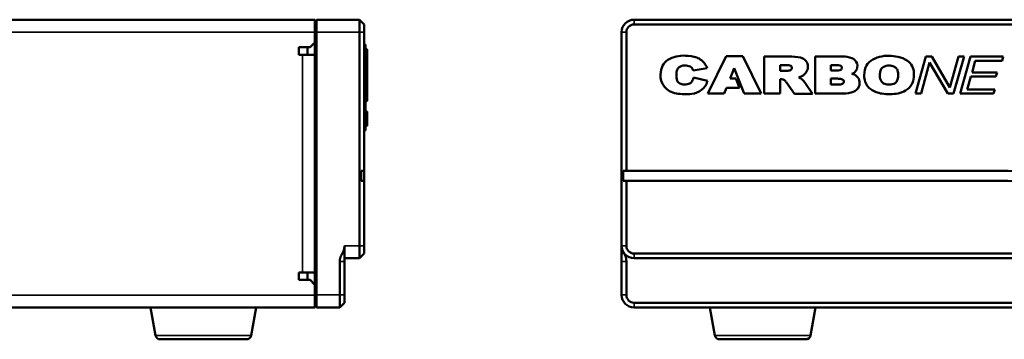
# Model space of a CAD drawing. Header units: inches. Extents: x 1.3 to 22.7, y 0.2 to 18.2.
# Tile 33 of 55: x 12.1 to 17.3, y 1.8 to 3.5. Entities that reach past the tile are written whole.
import ezdxf

# ---------------------------------------------------------------- set-up
doc = ezdxf.new("R2010")
doc.units = ezdxf.units.IN
doc.header["$LTSCALE"] = 0.833333
doc.header["$MEASUREMENT"] = 0
doc.layers.add('Visible (ANSI)', color=7, linetype='Continuous', lineweight=50)
doc.layers.add('Visible Narrow (ANSI)', color=7, linetype='Continuous', lineweight=35)

msp = doc.modelspace()

# ---------------------------------------------------------------- linework, layer by layer
at = {"layer": 'Visible (ANSI)'}
for p, q in [((8.98063, 3.51761), (13.63481, 3.51761)), ((13.63481, 3.45194), (13.63481, 3.51761)), ((13.64315, 3.51761), (13.63481, 3.50928)), ((13.64315, 3.51761), (13.64315, 3.45178)), ((13.87023, 3.51761), (13.64315, 3.51761)), ((13.87023, 3.45178), (13.87023, 3.51761)), ((13.87023, 3.51761), (13.89523, 3.49261)), ((13.89523, 3.49261), (13.89523, 3.45178)), ((15.32202, 3.51761), (15.32219, 3.51761)), ((20.94052, 3.51761), (15.32219, 3.51761)), ((15.32219, 3.49261), (20.94052, 3.49261)), ((13.63481, 3.45194), (13.63481, 3.39786)), ((13.64315, 2.06261), (13.64315, 3.45178)), ((13.87023, 3.45178), (13.87023, 2.32261)), ((13.89523, 2.71871), (13.89523, 3.45178)), ((15.25635, 3.45194), (15.25635, 3.45178)), ((15.25635, 3.45178), (15.25635, 2.32261)), ((15.28135, 2.71871), (15.28135, 3.45178)), ((13.63481, 3.39786), (13.60898, 3.37203)), ((13.63481, 3.39786), (13.63481, 2.11653)), ((13.90148, 3.38705), (13.89523, 3.38705)), ((13.90148, 3.387), (13.89523, 3.387)), ((13.90148, 3.38699), (13.89523, 3.38699)), ((13.90148, 3.38705), (13.90148, 3.387)), ((13.90148, 3.387), (13.90148, 3.38699)), ((13.90148, 3.10369), (13.90148, 3.38699)), ((13.54923, 3.33219), (13.54923, 3.37203)), ((13.54923, 3.37203), (13.60898, 3.37203)), ((13.56915, 3.33219), (13.54923, 3.33219)), ((13.63481, 3.33219), (13.56915, 3.33219)), ((13.59498, 3.33219), (13.59498, 3.37203)), ((13.89523, 3.32768), (13.8969, 3.32768)), ((13.8969, 3.30479), (13.8969, 3.32768)), ((13.8969, 3.27391), (13.8969, 3.30479)), ((15.80898, 3.32437), (15.7125, 3.12678)), ((15.89683, 3.32437), (15.80898, 3.32437)), ((15.99329, 3.12678), (15.89683, 3.32437)), ((16.01027, 3.32343), (16.01027, 3.127)), ((16.14146, 3.32343), (16.01027, 3.32343)), ((16.27874, 3.32338), (16.27874, 3.12695)), ((16.42565, 3.32338), (16.27874, 3.32338)), ((16.86506, 3.32289), (16.80973, 3.12695)), ((16.83965, 3.12695), (16.88441, 3.29093)), ((16.89644, 3.32289), (16.86506, 3.32289)), ((16.88441, 3.29093), (16.9803, 3.12695)), ((16.99233, 3.15892), (16.89644, 3.32289)), ((17.03674, 3.32289), (16.99233, 3.15892)), ((17.01099, 3.12695), (17.06704, 3.32289)), ((17.06704, 3.32289), (17.03674, 3.32289)), ((17.10115, 3.32289), (17.04654, 3.12695)), ((17.27444, 3.32289), (17.10115, 3.32289)), ((17.10889, 3.23932), (17.12594, 3.30044)), ((17.12594, 3.30044), (17.26785, 3.30044)), ((17.26785, 3.30044), (17.27444, 3.32289)), ((13.8969, 3.22866), (13.8969, 3.27391)), ((13.8969, 3.16492), (13.8969, 3.22866)), ((15.54572, 3.22826), (15.54572, 3.23412)), ((15.633, 3.25175), (15.63379, 3.24861)), ((15.63379, 3.24861), (15.70918, 3.26142)), ((15.70918, 3.26142), (15.70611, 3.26836)), ((15.83018, 3.20653), (15.85198, 3.26175)), ((15.85198, 3.26175), (15.90508, 3.12678)), ((16.09434, 3.24666), (16.09434, 3.27804)), ((16.09434, 3.27804), (16.12442, 3.27804)), ((16.12307, 3.24666), (16.09434, 3.24666)), ((16.36311, 3.24912), (16.36311, 3.27792)), ((16.36311, 3.27792), (16.39336, 3.27792)), ((16.39285, 3.24912), (16.36311, 3.24912)), ((17.24155, 3.23932), (17.10889, 3.23932)), ((17.23496, 3.21687), (17.24155, 3.23932)), ((15.63667, 3.21224), (15.63596, 3.20924)), ((15.71092, 3.19511), (15.63667, 3.21224)), ((15.70945, 3.19043), (15.71092, 3.19511)), ((15.85993, 3.20653), (15.83018, 3.20653)), ((15.879, 3.15821), (15.85993, 3.20653)), ((16.09431, 3.20384), (16.09785, 3.20384)), ((16.09431, 3.127), (16.09431, 3.20384)), ((16.12811, 3.18536), (16.17011, 3.12601)), ((16.26518, 3.12601), (16.22438, 3.18637)), ((16.36311, 3.17473), (16.36311, 3.20599)), ((16.36311, 3.20599), (16.39843, 3.20599)), ((17.08396, 3.1494), (17.10275, 3.21687)), ((17.10275, 3.21687), (17.23496, 3.21687)), ((13.89523, 3.12383), (13.8969, 3.12383)), ((13.8969, 3.12773), (13.8969, 3.16492)), ((13.8969, 3.12383), (13.8969, 3.12773)), ((15.7125, 3.12678), (15.79873, 3.12678)), ((15.79873, 3.12678), (15.81079, 3.15821)), ((15.81079, 3.15821), (15.879, 3.15821)), ((15.90508, 3.12678), (15.99329, 3.12678)), ((16.01027, 3.127), (16.09431, 3.127)), ((16.17011, 3.12601), (16.26518, 3.12601)), ((16.27874, 3.12695), (16.41449, 3.12695)), ((16.3986, 3.17473), (16.36311, 3.17473)), ((16.80973, 3.12695), (16.83965, 3.12695)), ((16.9803, 3.12695), (17.01099, 3.12695)), ((17.04654, 3.12695), (17.22285, 3.12695)), ((17.22942, 3.1494), (17.08396, 3.1494)), ((17.22285, 3.12695), (17.22942, 3.1494)), ((13.90148, 3.10369), (13.90148, 3.06189)), ((13.90148, 3.06189), (13.89523, 3.06189)), ((13.90148, 3.04459), (13.89523, 3.04459)), ((13.90148, 3.04459), (13.90148, 3.06189)), ((13.90148, 3.04459), (13.90148, 3.02953)), ((13.90148, 3.03188), (13.90961, 3.03188)), ((13.90148, 3.02953), (13.90148, 3.00591)), ((13.90148, 3.00591), (13.90148, 2.988)), ((13.90148, 2.99629), (13.90961, 2.99629)), ((13.90148, 2.99115), (13.90961, 2.99115)), ((13.90148, 2.988), (13.90148, 2.96465)), ((13.90148, 2.93122), (13.89523, 2.93122)), ((13.90148, 2.93477), (13.90148, 2.96465)), ((13.90148, 2.95676), (13.90961, 2.95676)), ((13.90148, 2.93477), (13.90148, 2.93122)), ((13.87856, 2.66621), (13.87856, 2.71871)), ((13.87856, 2.71871), (13.89523, 2.71871)), ((13.89523, 2.71871), (13.89523, 2.66621)), ((15.26469, 2.66621), (15.26469, 2.71871)), ((15.26469, 2.71871), (15.28135, 2.71871)), ((15.28135, 2.71871), (17.23101, 2.71871)), ((13.89523, 2.66621), (13.87856, 2.66621)), ((13.89523, 2.32261), (13.89523, 2.66621)), ((15.28135, 2.66621), (15.26469, 2.66621)), ((17.23101, 2.66621), (15.28135, 2.66621)), ((15.28135, 2.32261), (15.28135, 2.66621)), ((13.79106, 2.32261), (13.79106, 2.28613)), ((13.87023, 2.25678), (13.87023, 2.32261)), ((13.89523, 2.32261), (13.89523, 2.28178)), ((13.76606, 2.06261), (13.76606, 2.23995)), ((13.79106, 2.28613), (13.79106, 2.23995)), ((13.79106, 2.25678), (13.87023, 2.25678)), ((13.79106, 2.23995), (13.79106, 2.06261)), ((13.87023, 2.25678), (13.89523, 2.28178)), ((15.25635, 2.06261), (15.25635, 2.23995)), ((15.28135, 2.23995), (15.28135, 2.06261)), ((20.94052, 2.28178), (15.32219, 2.28178)), ((15.32219, 2.25678), (20.94052, 2.25678)), ((13.54923, 2.14236), (13.54923, 2.18219)), ((13.54923, 2.18219), (13.56915, 2.18219)), ((13.60898, 2.14236), (13.54923, 2.14236)), ((13.56915, 2.18219), (13.63481, 2.18219)), ((13.59498, 2.14236), (13.59498, 2.18219)), ((13.60898, 2.14236), (13.63481, 2.11653)), ((13.63481, 2.11653), (13.63481, 2.06244)), ((13.63481, 1.99678), (13.63481, 2.06244)), ((13.64315, 2.06261), (13.64315, 1.99678)), ((13.76606, 2.06261), (13.76606, 1.99678)), ((13.79106, 2.02178), (13.79106, 2.06261)), ((15.25635, 2.06261), (15.25635, 2.06244)), ((13.63481, 1.99678), (8.98063, 1.99678)), ((12.79199, 1.84894), (12.76592, 1.99678)), ((13.29831, 1.84894), (13.32437, 1.99678)), ((13.64315, 1.99678), (13.63481, 2.00511)), ((13.64315, 1.99678), (13.76606, 1.99678)), ((13.76606, 1.99678), (13.79106, 2.02178)), ((15.32202, 1.99678), (15.32219, 1.99678)), ((15.32219, 2.02178), (20.94052, 2.02178)), ((20.94052, 1.99678), (15.32219, 1.99678)), ((15.74936, 1.84894), (15.72329, 1.99678)), ((16.25568, 1.84894), (16.28175, 1.99678)), ((13.27368, 1.82828), (12.81661, 1.82828)), ((16.23106, 1.82828), (15.77398, 1.82828))]:
    msp.add_line(p, q, dxfattribs=at)
for centre, radius, start, end in [((15.32202, 3.45194), 0.06567, 90, 180), ((15.32219, 3.45178), 0.06583, 90, 180), ((15.32219, 3.45178), 0.04083, 90, 180), ((13.90773, 3.35886), 0.00313, 0, 90), ((15.5339, 3.24701), 0.06687, 120.21921, 156.27928), ((15.585, 3.15928), 0.16839, 87.08138, 120.21921), ((15.58016, 3.06433), 0.26347, 73.74744, 87.08138), ((15.64094, 3.27284), 0.04628, 57.43609, 73.74744), ((15.60278, 3.21308), 0.11718, 28.14527, 57.43609), ((16.14146, 3.01645), 0.30697, 78.50437, 90), ((16.19299, 3.26986), 0.04839, 359.60093, 78.50437), ((16.42565, 3.18756), 0.13582, 69.74797, 90), ((16.4563, 3.27063), 0.04727, 19.27083, 69.74797), ((16.46162, 3.27249), 0.04164, 319.36196, 19.27083), ((16.61316, 3.24037), 0.0716, 123.11748, 160.07398), ((16.66377, 3.16279), 0.16423, 88.0107, 123.11748), ((16.65796, 2.99568), 0.33144, 79.80325, 88.0107), ((16.69465, 3.19965), 0.12419, 54.1668, 79.80325), ((16.71916, 3.2336), 0.08233, 2.02371, 54.1668), ((15.55489, 3.2231), 0.09329, 176.58373, 218.58096), ((15.59357, 3.22079), 0.13205, 156.27928, 176.58373), ((15.63542, 3.22413), 0.08979, 177.35869, 198.85054), ((15.5874, 3.23412), 0.04168, 143.37519, 180), ((15.58809, 3.2336), 0.04254, 85.97196, 143.37519), ((15.58529, 3.19379), 0.08245, 66.70242, 85.97196), ((15.6075, 3.24537), 0.02629, 14.03624, 66.70242), ((16.12307, 3.33006), 0.0834, 270, 285.49437), ((16.12442, 3.16764), 0.1104, 79.07415, 90), ((16.14242, 3.2609), 0.01542, 33.99302, 79.07415), ((16.14089, 3.26576), 0.01667, 285.49437, 336.0074), ((16.14614, 3.26342), 0.01093, 336.0074, 33.89703), ((16.1732, 3.28623), 0.07578, 285.14087, 310.09513), ((16.18695, 3.2699), 0.05442, 310.09513, 359.60093), ((16.39285, 3.3383), 0.08917, 270, 281.39864), ((16.39336, 3.19885), 0.07906, 77.32859, 90), ((16.40768, 3.26473), 0.01413, 281.39864, 316.56709), ((16.40778, 3.26297), 0.01335, 350.67882, 77.32859), ((16.40874, 3.26373), 0.01267, 316.56709, 340.49733), ((16.40434, 3.26353), 0.01684, 346.12886, 350.67882), ((16.456, 3.27731), 0.04904, 289.86005, 319.36196), ((16.46633, 3.18272), 0.04889, 48.07501, 82.55489), ((16.65652, 3.22465), 0.11772, 160.07398, 186.43155), ((16.68741, 3.22359), 0.06604, 173.38825, 203.57152), ((16.71664, 3.2202), 0.09546, 160.08965, 173.38825), ((16.64781, 3.24513), 0.02226, 135.21766, 160.08965), ((16.6663, 3.22678), 0.04831, 92.13031, 135.21766), ((16.669, 3.15421), 0.12092, 86.5666, 92.13031), ((16.67302, 3.22119), 0.05382, 66.18633, 86.5666), ((16.67784, 3.23212), 0.04188, 44.3994, 66.18633), ((16.68526, 3.23938), 0.0315, 17.04671, 44.3994), ((16.6475, 3.2278), 0.07099, 357.0313, 17.04671), ((16.62335, 3.23021), 0.17819, 347.92251, 2.02371), ((15.57234, 3.20259), 0.02314, 198.85054, 235.8592), ((15.5863, 3.22318), 0.04802, 235.8592, 263.25509), ((15.58979, 3.25271), 0.07775, 263.25509, 285.58896), ((15.60297, 3.20547), 0.02871, 285.58896, 321.39259), ((15.5824, 3.2219), 0.05503, 321.39259, 346.70143), ((15.62333, 3.21744), 0.09026, 307.72422, 342.5858), ((16.09178, 3.12244), 0.08163, 76.68696, 85.73562), ((16.10717, 3.1875), 0.01477, 44.3072, 76.68696), ((16.044, 3.12584), 0.10304, 35.28438, 44.3072), ((16.16064, 3.14329), 0.07693, 34.05683, 65.13338), ((16.39843, 3.10119), 0.10479, 78.37502, 90), ((16.3986, 3.27492), 0.10018, 270, 281.31728), ((16.415, 3.19293), 0.01657, 281.31728, 340.47177), ((16.41635, 3.18829), 0.01587, 37.24524, 78.37502), ((16.42008, 3.19113), 0.01119, 340.47177, 37.24524), ((16.46714, 3.18362), 0.04767, 324.8622, 48.07501), ((16.64121, 3.22293), 0.10232, 186.43155, 212.70932), ((16.65847, 3.21096), 0.03446, 203.57152, 251.98385), ((16.66979, 3.24578), 0.07108, 251.98385, 271.72004), ((16.66986, 3.24356), 0.06886, 271.72004, 297.91685), ((16.69196, 3.20185), 0.02165, 297.91685, 322.4593), ((16.67693, 3.21264), 0.04015, 323.31596, 351.45989), ((16.53822, 3.23347), 0.18041, 351.45989, 357.0313), ((16.70268, 3.23155), 0.10405, 301.97939, 328.00015), ((16.74725, 3.2037), 0.05149, 328.00015, 347.92251), ((15.56185, 3.22866), 0.10221, 218.58096, 260.91663), ((15.59481, 3.43478), 0.31095, 260.91663, 276.04005), ((15.61693, 3.22571), 0.10071, 276.04005, 307.72422), ((16.41449, 3.41203), 0.28508, 270, 281.06769), ((16.4579, 3.19013), 0.05897, 281.06769, 324.8622), ((16.60111, 3.19718), 0.05466, 212.70932, 240.31055), ((16.6536, 3.26727), 0.14197, 235.91358, 261.25175), ((16.67167, 3.38465), 0.26073, 261.25175, 280.49511), ((16.69891, 3.23758), 0.11116, 280.49511, 301.97939), ((13.90773, 3.09001), 0.00313, 270, 0), ((13.90961, 3.03063), 0.00125, 0, 90), ((13.90961, 2.95801), 0.00125, 270, 0), ((17.23101, -0.50045), 3.21917, 70.54184, 90), ((17.23101, -0.50045), 3.16667, 70.54184, 90), ((15.32219, 2.32261), 0.06583, 180, 270), ((15.32219, 2.32261), 0.04083, 180, 270), ((15.19802, 2.23995), 0.08333, 0, 33.6537), ((15.32219, 2.06261), 0.06583, 180, 270), ((15.32202, 2.06244), 0.06567, 180, 270), ((15.32219, 2.06261), 0.04083, 180, 270), ((12.81661, 1.85328), 0.025, 190, 270), ((13.27368, 1.85328), 0.025, 270, 350), ((15.77398, 1.85328), 0.025, 190, 270), ((16.23106, 1.85328), 0.025, 270, 350)]:
    msp.add_arc(centre, radius, start, end, dxfattribs=at)
for points, knots in [([(13.90773, 3.36199), (13.90721, 3.36199), (13.90669, 3.36199), (13.90617, 3.36199), (13.90539, 3.36199), (13.90461, 3.36199), (13.90304, 3.36199), (13.90226, 3.36199), (13.90148, 3.36199)], [-0.0254, -0.0254, -0.0254, -0.0254, -0.01905, -0.01905, -0.01905, -0.009525, -0.009525, 0, 0, 0, 0]), ([(13.91086, 3.09001), (13.91086, 3.11157), (13.91086, 3.13312), (13.91086, 3.1776), (13.91086, 3.20052), (13.91086, 3.22345), (13.91086, 3.24637), (13.91086, 3.2693), (13.91086, 3.31444), (13.91086, 3.33665), (13.91086, 3.35886)], [0.0176292, 0.0176292, 0.0176292, 0.0176292, 0.2946687, 0.2946687, 0.5893373, 0.5893373, 0.5893373, 0.884006, 0.884006, 1.1695256, 1.1695256, 1.1695256, 1.1695256]), ([(13.90148, 3.08689), (13.90226, 3.08689), (13.90304, 3.08689), (13.90461, 3.08689), (13.90539, 3.08689), (13.90617, 3.08689), (13.90669, 3.08689), (13.90721, 3.08689), (13.90773, 3.08689)], [0, 0, 0, 0, 0.009525, 0.009525, 0.01905, 0.01905, 0.01905, 0.0254, 0.0254, 0.0254, 0.0254]), ([(13.90148, 3.08682), (13.9019, 3.08682), (13.90231, 3.08682), (13.90315, 3.08682), (13.90356, 3.08682), (13.9044, 3.08682), (13.90481, 3.08682), (13.90565, 3.08682), (13.90606, 3.08682), (13.9069, 3.08682), (13.90731, 3.08682), (13.90773, 3.08682)], [-0.006073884, -0.006073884, -0.006073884, -0.006073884, -0.000993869, -0.000993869, 0.004086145, 0.004086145, 0.00916616, 0.00916616, 0.014246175, 0.014246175, 0.01932619, 0.01932619, 0.01932619, 0.01932619]), ([(13.91086, 3.08994), (13.91086, 3.08994), (13.91086, 3.08996), (13.91086, 3.08999), (13.91086, 3.09), (13.91086, 3.09001)], [0.000029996, 0.000029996, 0.000029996, 0.000029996, 0.015443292, 0.015443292, 0.023431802, 0.023431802, 0.023431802, 0.023431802]), ([(13.91086, 3.01835), (13.91086, 3.01908), (13.91086, 3.01952), (13.91086, 3.02036), (13.91086, 3.02071), (13.91086, 3.02213), (13.91086, 3.02294), (13.91086, 3.02483), (13.91086, 3.0257), (13.91086, 3.0279), (13.91086, 3.02887), (13.91086, 3.02957), (13.91086, 3.03023), (13.91086, 3.03063), (13.91086, 3.03063)], [0.0000359, 0.0000359, 0.0000359, 0.0000359, 0.1031673, 0.1031673, 0.1992834, 0.1992834, 0.5197158, 0.5197158, 1.0435764, 1.0435764, 2.0871527, 2.0871527, 2.0871527, 3.0708791, 3.0708791, 3.0708791, 3.0708791]), ([(13.91086, 2.99597), (13.91086, 2.99597), (13.91086, 2.99597), (13.91085, 2.99601), (13.91083, 2.99605), (13.91071, 2.99612), (13.91063, 2.99616), (13.91042, 2.99622), (13.91029, 2.99624), (13.91, 2.99628), (13.90984, 2.99629), (13.90965, 2.99629), (13.90963, 2.99629), (13.90961, 2.99629)], [-0.0080311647, -0.0080311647, -0.0080311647, -0.0080311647, -0.0079938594, -0.0079938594, -0.0061202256, -0.0061202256, -0.0042496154, -0.0042496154, -0.0022692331, -0.0022692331, -0.0002981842, -0.0002981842, 0, 0, 0, 0]), ([(13.91086, 2.99207), (13.91086, 2.99207), (13.91086, 2.99206), (13.91085, 2.992), (13.91085, 2.99194), (13.91081, 2.99181), (13.91078, 2.99175), (13.91068, 2.99159), (13.91059, 2.99149), (13.91036, 2.99132), (13.91022, 2.99126), (13.90992, 2.99117), (13.90977, 2.99115), (13.90961, 2.99115)], [-0.0081044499, -0.0081044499, -0.0081044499, -0.0081044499, -0.0080663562, -0.0080663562, -0.0069917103, -0.0069917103, -0.0059206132, -0.0059206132, -0.0039091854, -0.0039091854, -0.001945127, -0.001945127, 0, 0, 0, 0]), ([(13.91086, 3.00355), (13.91086, 3.00394), (13.91086, 3.00426), (13.91086, 3.00501), (13.91086, 3.00538), (13.91086, 3.00615), (13.91086, 3.00653), (13.91086, 3.00732), (13.91086, 3.00772), (13.91086, 3.00858), (13.91086, 3.00901), (13.91086, 3.00995), (13.91086, 3.01044), (13.91086, 3.01149), (13.91086, 3.01204), (13.91086, 3.01324), (13.91086, 3.01387), (13.91086, 3.01525), (13.91086, 3.01597), (13.91086, 3.01725), (13.91086, 3.0178), (13.91086, 3.01835)], [0.00001622, 0.00001622, 0.00001622, 0.00001622, 0.00787891, 0.00787891, 0.02048516, 0.02048516, 0.03687329, 0.03687329, 0.05817786, 0.05817786, 0.0858738, 0.0858738, 0.12187852, 0.12187852, 0.16868466, 0.16868466, 0.22953264, 0.22953264, 0.30863501, 0.30863501, 0.37461013, 0.37461013, 0.37461013, 0.37461013]), ([(13.91086, 2.99597), (13.91086, 2.99602), (13.91086, 2.99607), (13.91086, 2.99612), (13.91086, 2.99669), (13.91086, 2.99721), (13.91086, 2.99817), (13.91086, 2.99862), (13.91086, 2.99947), (13.91086, 2.99986), (13.91086, 3.00143), (13.91086, 3.00251), (13.91086, 3.00355)], [-0.000623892, -0.000623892, -0.000623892, -0.000623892, 0, 0, 0, 0.006971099, 0.006971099, 0.013942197, 0.013942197, 0.020555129, 0.020555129, 0.041110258, 0.041110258, 0.041110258, 0.041110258]), ([(13.91086, 2.99207), (13.91086, 2.99211), (13.91086, 2.99216), (13.91086, 2.99229), (13.91086, 2.99238), (13.91086, 2.99259), (13.91086, 2.99272), (13.91086, 2.99319), (13.91086, 2.99355), (13.91086, 2.99391), (13.91086, 2.99422), (13.91086, 2.99455), (13.91086, 2.9952), (13.91086, 2.99553), (13.91086, 2.99583), (13.91086, 2.99587), (13.91086, 2.99592), (13.91086, 2.99597)], [0.000971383, 0.000971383, 0.000971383, 0.000971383, 0.001608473, 0.001608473, 0.002821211, 0.002821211, 0.004544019, 0.004544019, 0.009088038, 0.009088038, 0.009088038, 0.013029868, 0.013029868, 0.016971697, 0.016971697, 0.016971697, 0.01759559, 0.01759559, 0.01759559, 0.01759559]), ([(13.91086, 2.95866), (13.91086, 2.9593), (13.91086, 2.95994), (13.91086, 2.96132), (13.91086, 2.96206), (13.91086, 2.96421), (13.91086, 2.96563), (13.91086, 2.96984), (13.91086, 2.97263), (13.91086, 2.97543), (13.91086, 2.97823), (13.91086, 2.98102), (13.91086, 2.98657), (13.91086, 2.98932), (13.91086, 2.99207)], [0.00002421, 0.00002421, 0.00002421, 0.00002421, 0.01501548, 0.01501548, 0.03242128, 0.03242128, 0.06553174, 0.06553174, 0.13106349, 0.13106349, 0.13106349, 0.19660621, 0.19660621, 0.26099322, 0.26099322, 0.26099322, 0.26099322]), ([(13.91086, 2.95801), (13.91086, 2.95801), (13.91086, 2.95801), (13.91086, 2.95802), (13.91086, 2.95802), (13.91086, 2.95805), (13.91086, 2.95815), (13.91086, 2.95824), (13.91086, 2.95844), (13.91086, 2.95855), (13.91086, 2.95866)], [0.0061696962, 0.0061696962, 0.0061696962, 0.0061696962, 0.0064188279, 0.0064188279, 0.0064188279, 0.0082461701, 0.0082461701, 0.0111699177, 0.0111699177, 0.0138791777, 0.0138791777, 0.0138791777, 0.0138791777])]:
    msp.add_open_spline(points, degree=3, knots=knots, dxfattribs=at)
for points, weights in [([(13.77781, 2.27878), (13.79106, 2.3027), (13.79106, 2.32261)], [1.03488034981, 1.06726891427, 1]), ([(15.25635, 2.27878), (15.25635, 2.3027), (15.25635, 2.32261)], [1.03488034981, 1.06726891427, 1]), ([(13.76606, 2.23995), (13.76606, 2.25759), (13.77781, 2.27878)], [1, 1.07135635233, 1.04282232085]), ([(15.25635, 2.23995), (15.25635, 2.25759), (15.25635, 2.27878)], [1, 1.07135635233, 1.04282232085])]:
    msp.add_rational_spline(points, weights, degree=2, dxfattribs=at)
at = {"layer": 'Visible Narrow (ANSI)'}
for p, q in [((15.32219, 3.51761), (15.32219, 3.49261)), ((13.63481, 3.45194), (8.98063, 3.45194)), ((13.64315, 3.45178), (13.63481, 3.45178)), ((13.64315, 3.45178), (13.87023, 3.45178)), ((13.87023, 3.45178), (13.89523, 3.45178)), ((15.25635, 3.45178), (15.28135, 3.45178)), ((13.56915, 2.18219), (13.56915, 3.33219)), ((13.90773, 3.35985), (13.90773, 3.36199)), ((13.89523, 3.30479), (13.8969, 3.30479)), ((13.89523, 3.27391), (13.8969, 3.27391)), ((13.89523, 3.22866), (13.8969, 3.22866)), ((13.89523, 3.16492), (13.8969, 3.16492)), ((13.89523, 3.12773), (13.8969, 3.12773)), ((13.90148, 3.10369), (13.89523, 3.10369)), ((13.90773, 3.08689), (13.90773, 3.091)), ((13.90148, 3.02953), (13.89523, 3.02953)), ((13.90148, 3.01959), (13.90961, 3.01959)), ((13.90148, 3.00591), (13.89523, 3.00591)), ((13.90148, 2.988), (13.89523, 2.988)), ((13.90148, 3.00453), (13.90961, 3.00453)), ((13.90148, 2.96465), (13.89523, 2.96465)), ((13.90148, 2.93477), (13.89523, 2.93477)), ((13.90148, 2.95759), (13.90961, 2.95759)), ((13.87023, 2.32261), (13.79106, 2.32261)), ((13.87023, 2.32261), (13.89523, 2.32261)), ((15.25635, 2.32261), (15.28135, 2.32261)), ((13.76606, 2.23995), (13.79106, 2.23995)), ((13.77781, 2.27878), (13.79106, 2.28613)), ((15.25635, 2.27878), (15.26739, 2.28613)), ((15.25635, 2.23995), (15.28135, 2.23995)), ((15.32219, 2.25678), (15.32219, 2.28178)), ((8.98063, 2.06244), (13.63481, 2.06244)), ((13.63481, 2.06261), (13.64315, 2.06261)), ((13.76606, 2.06261), (13.64315, 2.06261)), ((13.76606, 2.06261), (13.79106, 2.06261)), ((15.25635, 2.06261), (15.28135, 2.06261)), ((15.32219, 1.99678), (15.32219, 2.02178)), ((12.79199, 1.84894), (13.29831, 1.84894)), ((15.74936, 1.84894), (16.25568, 1.84894))]:
    msp.add_line(p, q, dxfattribs=at)
msp.add_arc((13.90773, 3.08994), 0.00313, 270, 0, dxfattribs=at)
for centre, major_axis, ratio in [((13.90773, 3.35886), (0.00313, 0), 0.3166794), ((13.90773, 3.09001), (0.00313, 0), 0.3166794), ((13.90961, 3.00355), (0.00125, 0), 0.7883325)]:
    msp.add_ellipse(centre, major_axis=major_axis, ratio=ratio, start_param=0, end_param=1.5707963, dxfattribs=at)
for points, knots in [([(13.90148, 3.35985), (13.90226, 3.35985), (13.90304, 3.35985), (13.90461, 3.35985), (13.90539, 3.35985), (13.90617, 3.35985), (13.90669, 3.35985), (13.90721, 3.35985), (13.90773, 3.35985)], [0, 0, 0, 0, 0.009525, 0.009525, 0.01905, 0.01905, 0.01905, 0.0254, 0.0254, 0.0254, 0.0254]), ([(13.90773, 3.35985), (13.90773, 3.33764), (13.90773, 3.31543), (13.90773, 3.27029), (13.90773, 3.24736), (13.90773, 3.22444), (13.90773, 3.20151), (13.90773, 3.17859), (13.90773, 3.13411), (13.90773, 3.11256), (13.90773, 3.091)], [-1.1695256, -1.1695256, -1.1695256, -1.1695256, -0.884006, -0.884006, -0.5893373, -0.5893373, -0.5893373, -0.2946687, -0.2946687, -0.0176292, -0.0176292, -0.0176292, -0.0176292]), ([(13.90773, 3.091), (13.90721, 3.091), (13.90669, 3.091), (13.90617, 3.091), (13.90539, 3.091), (13.90461, 3.091), (13.90304, 3.091), (13.90226, 3.091), (13.90148, 3.091)], [-0.0254, -0.0254, -0.0254, -0.0254, -0.01905, -0.01905, -0.01905, -0.009525, -0.009525, 0, 0, 0, 0]), ([(13.90773, 3.08682), (13.90721, 3.08682), (13.90669, 3.08682), (13.90617, 3.08682), (13.90564, 3.08682), (13.9051, 3.08682), (13.90372, 3.08682), (13.90287, 3.08682), (13.90184, 3.08682), (13.90166, 3.08682), (13.90148, 3.08682)], [-0.01932619, -0.01932619, -0.01932619, -0.01932619, -0.01297619, -0.01297619, -0.01297619, -0.006485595, -0.006485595, 0.003899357, 0.003899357, 0.006073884, 0.006073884, 0.006073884, 0.006073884]), ([(13.90773, 3.08689), (13.90773, 3.08688), (13.90773, 3.08686), (13.90773, 3.08683), (13.90773, 3.08682), (13.90773, 3.08682)], [-0.023304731, -0.023304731, -0.023304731, -0.023304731, -0.015443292, -0.015443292, -0.000029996, -0.000029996, -0.000029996, -0.000029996]), ([(13.90961, 3.03188), (13.90961, 3.03188), (13.90961, 3.03148), (13.90961, 3.03082), (13.90961, 3.03012), (13.90961, 3.02915), (13.90961, 3.02695), (13.90961, 3.02608), (13.90961, 3.02419), (13.90961, 3.02338), (13.90961, 3.02196), (13.90961, 3.02161), (13.90961, 3.02077), (13.90961, 3.02033), (13.90961, 3.01959)], [-3.0708791, -3.0708791, -3.0708791, -3.0708791, -2.0871527, -2.0871527, -2.0871527, -1.0435764, -1.0435764, -0.5197158, -0.5197158, -0.1992834, -0.1992834, -0.1031673, -0.1031673, 0, 0, 0, 0]), ([(13.90961, 3.01959), (13.90977, 3.01959), (13.90993, 3.01956), (13.91024, 3.01944), (13.91037, 3.01935), (13.91061, 3.01911), (13.9107, 3.01898), (13.91082, 3.01868), (13.91086, 3.01851), (13.91086, 3.01835)], [0, 0, 0, 0, 0.25, 0.25, 0.5, 0.5, 0.75, 0.75, 1, 1, 1, 1]), ([(13.90961, 3.01959), (13.90961, 3.01905), (13.90961, 3.01849), (13.90961, 3.01722), (13.90961, 3.01649), (13.90961, 3.01511), (13.90961, 3.01448), (13.90961, 3.01328), (13.90961, 3.01273), (13.90961, 3.01167), (13.90961, 3.01118), (13.90961, 3.01024), (13.90961, 3.0098), (13.90961, 3.00894), (13.90961, 3.00854), (13.90961, 3.00773), (13.90961, 3.00735), (13.90961, 3.00655), (13.90961, 3.00617), (13.90961, 3.00536), (13.90961, 3.00501), (13.90961, 3.00453)], [-0.37464599, -0.37464599, -0.37464599, -0.37464599, -0.30863501, -0.30863501, -0.22953264, -0.22953264, -0.16868466, -0.16868466, -0.12187852, -0.12187852, -0.0858738, -0.0858738, -0.05817786, -0.05817786, -0.03687329, -0.03687329, -0.02048516, -0.02048516, -0.00787891, -0.00787891, 0, 0, 0, 0]), ([(13.90961, 3.00453), (13.90961, 3.00348), (13.90961, 3.00238), (13.90961, 3.00073), (13.90961, 3.00031), (13.90961, 2.9994), (13.90961, 2.99892), (13.90961, 2.9978), (13.90961, 2.99722), (13.90961, 2.99629)], [-0.041110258, -0.041110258, -0.041110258, -0.041110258, -0.020555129, -0.020555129, -0.013942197, -0.013942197, -0.006971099, -0.006971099, 0, 0, 0, 0]), ([(13.90961, 2.99629), (13.90961, 2.99583), (13.90961, 2.99535), (13.90961, 2.99444), (13.90961, 2.99401), (13.90961, 2.99362), (13.90961, 2.99317), (13.90961, 2.99274), (13.90961, 2.99219), (13.90961, 2.99204), (13.90961, 2.99178), (13.90961, 2.99168), (13.90961, 2.99144), (13.90961, 2.99126), (13.90961, 2.99115)], [-0.016971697, -0.016971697, -0.016971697, -0.016971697, -0.013029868, -0.013029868, -0.009088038, -0.009088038, -0.009088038, -0.004544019, -0.004544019, -0.002821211, -0.002821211, -0.001608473, -0.001608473, 0, 0, 0, 0]), ([(13.90961, 2.99115), (13.90961, 2.98835), (13.90961, 2.98555), (13.90961, 2.97996), (13.90961, 2.97716), (13.90961, 2.97436), (13.90961, 2.97157), (13.90961, 2.96877), (13.90961, 2.96456), (13.90961, 2.96315), (13.90961, 2.96099), (13.90961, 2.96025), (13.90961, 2.95887), (13.90961, 2.95822), (13.90961, 2.95759)], [-0.26214894, -0.26214894, -0.26214894, -0.26214894, -0.19660621, -0.19660621, -0.13106349, -0.13106349, -0.13106349, -0.06553174, -0.06553174, -0.03242128, -0.03242128, -0.01501548, -0.01501548, 0, 0, 0, 0]), ([(13.90961, 2.95759), (13.90977, 2.95759), (13.90993, 2.95762), (13.91024, 2.95772), (13.91037, 2.9578), (13.91061, 2.958), (13.9107, 2.95812), (13.91082, 2.95838), (13.91086, 2.95852), (13.91086, 2.95866)], [0, 0, 0, 0, 0.25, 0.25, 0.5, 0.5, 0.75, 0.75, 1, 1, 1, 1]), ([(13.90961, 2.95759), (13.90961, 2.95747), (13.90961, 2.95733), (13.90961, 2.95709), (13.90961, 2.95697), (13.90961, 2.95683), (13.90961, 2.95678), (13.90961, 2.95677), (13.90961, 2.95677), (13.90961, 2.95676), (13.90961, 2.95676)], [-0.013903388, -0.013903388, -0.013903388, -0.013903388, -0.0111699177, -0.0111699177, -0.0082461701, -0.0082461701, -0.0064188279, -0.0064188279, -0.0064188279, -0.0061696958, -0.0061696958, -0.0061696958, -0.0061696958])]:
    msp.add_open_spline(points, degree=3, knots=knots, dxfattribs=at)

doc.saveas('drawing.dxf')
